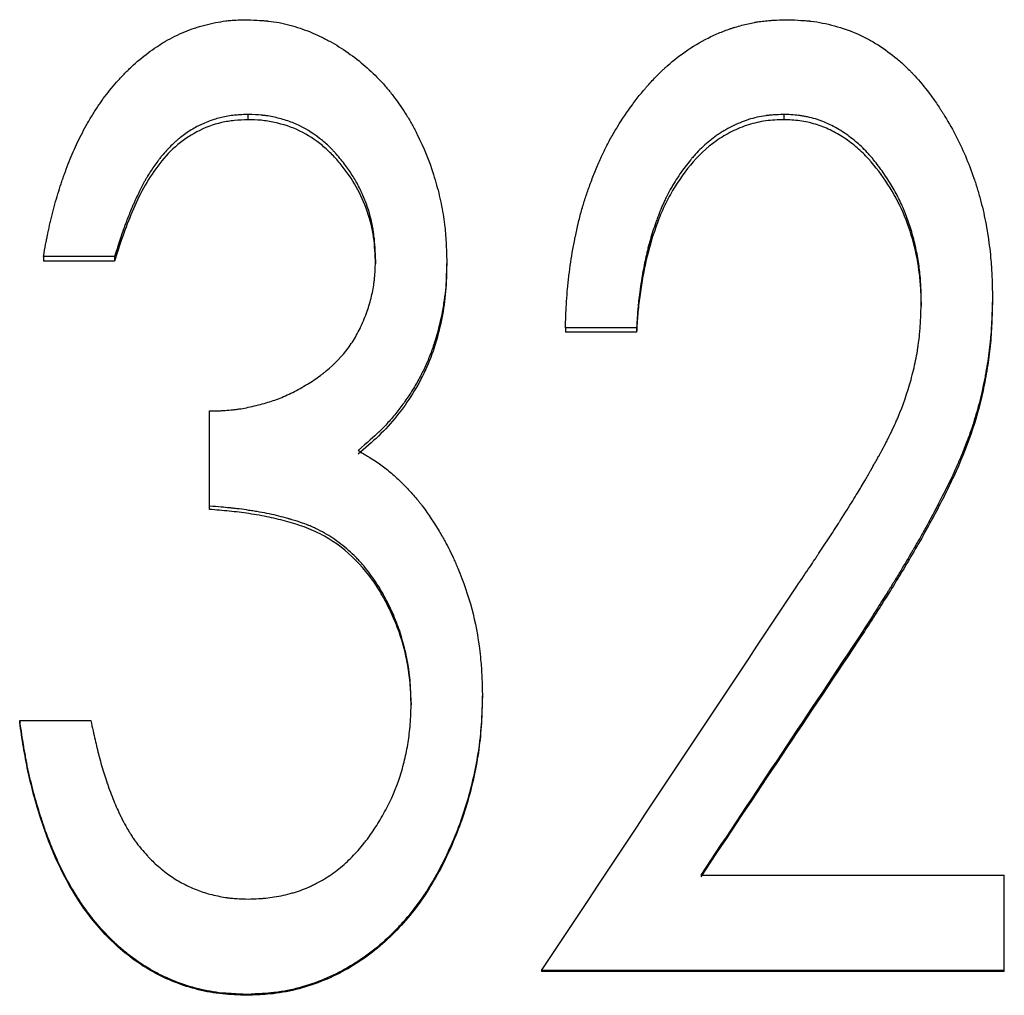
# Model space of a CAD drawing. Header units: millimetres. Extents: x -171 to 370, y -125 to 200.
# Tile 6 of 15: x -10 to 1, y 2 to 13. Entities that reach past the tile are written whole.
import ezdxf

# ---------------------------------------------------------------- set-up
doc = ezdxf.new("R2010")
doc.units = ezdxf.units.MM

msp = doc.modelspace()

# ---------------------------------------------------------------- linework, layer by layer
at = {"color": 7, "linetype": 'Continuous', "lineweight": 25}
for p, q in [((-7.536, 11.596), (-7.536, 11.539)), ((-1.743, 11.596), (-1.743, 11.539)), ((-8.974, 10.059), (-9.744, 10.059)), ((-9.744, 10.059), (-9.744, 10.01)), ((-8.974, 10.01), (-9.744, 10.01)), ((-8.974, 10.059), (-8.974, 10.01)), ((-6.154, 10.029), (-6.154, 9.98)), ((-5.385, 10.025), (-5.385, 9.976)), ((0.513, 9.63), (0.513, 9.583)), ((-0.256, 9.57), (-0.256, 9.523)), ((-3.333, 9.289), (-4.103, 9.289)), ((-4.103, 9.289), (-4.103, 9.244)), ((-3.333, 9.289), (-3.333, 9.244)), ((-3.333, 9.244), (-4.103, 9.244)), ((-7.949, 7.327), (-7.949, 8.391)), ((-0.887, 6.013), (-0.887, 5.984)), ((-5, 5.328), (-5, 5.302)), ((-5.769, 5.241), (-5.769, 5.216)), ((-10, 5.048), (-10, 5.024)), ((-10, 5.048), (-9.231, 5.048)), ((-2.64, 3.375), (0.641, 3.375)), ((0.641, 2.333), (0.641, 3.375)), ((0.641, 2.345), (-4.359, 2.345)), ((-4.359, 2.345), (-4.359, 2.333)), ((0.641, 2.333), (-4.359, 2.333)), ((-7.546, 2.087), (-7.546, 2.077))]:
    msp.add_line(p, q, dxfattribs=at)
for points, knots in [([(-9.744, 10.059), (-9.734, 10.109), (-9.726, 10.153), (-9.716, 10.21), (-9.712, 10.227), (-9.708, 10.25), (-9.706, 10.258), (-9.704, 10.269), (-9.704, 10.272), (-9.703, 10.277), (-9.702, 10.279), (-9.702, 10.282), (-9.701, 10.283), (-9.693, 10.323), (-9.685, 10.361), (-9.672, 10.417), (-9.668, 10.436), (-9.661, 10.463), (-9.659, 10.473), (-9.655, 10.491), (-9.653, 10.5), (-9.63, 10.588), (-9.609, 10.664), (-9.576, 10.774), (-9.565, 10.81), (-9.547, 10.863), (-9.541, 10.881), (-9.532, 10.907), (-9.529, 10.916), (-9.523, 10.933), (-9.52, 10.941), (-9.49, 11.025), (-9.462, 11.097), (-9.417, 11.202), (-9.401, 11.236), (-9.37, 11.304), (-9.353, 11.339), (-9.318, 11.407), (-9.3, 11.441), (-9.272, 11.491), (-9.262, 11.508), (-9.243, 11.541), (-9.232, 11.559), (-9.201, 11.61), (-9.18, 11.643), (-9.149, 11.691), (-9.138, 11.706), (-9.117, 11.737), (-9.107, 11.751), (-9.053, 11.826), (-9.005, 11.885), (-8.926, 11.975), (-8.899, 12.004), (-8.859, 12.045), (-8.846, 12.058), (-8.825, 12.078), (-8.819, 12.085), (-8.805, 12.097), (-8.799, 12.103), (-8.733, 12.165), (-8.673, 12.215), (-8.581, 12.284), (-8.55, 12.306), (-8.503, 12.337), (-8.488, 12.347), (-8.456, 12.367), (-8.441, 12.376), (-8.357, 12.425), (-8.288, 12.459), (-8.181, 12.503), (-8.146, 12.516), (-8.091, 12.534), (-8.073, 12.54), (-8.046, 12.548), (-8.037, 12.551), (-8.018, 12.556), (-8.01, 12.559), (-7.96, 12.572), (-7.921, 12.58), (-7.846, 12.595), (-7.809, 12.601), (-7.757, 12.608), (-7.738, 12.61), (-7.71, 12.612), (-7.7, 12.613), (-7.685, 12.614), (-7.68, 12.614), (-7.672, 12.615), (-7.67, 12.615), (-7.664, 12.615), (-7.661, 12.615), (-7.634, 12.617), (-7.595, 12.618), (-7.544, 12.619)], [0, 0, 0, 0, 0.03125, 0.03125, 0.046875, 0.046875, 0.054688, 0.054688, 0.058594, 0.058594, 0.060547, 0.060547, 0.0625, 0.0625, 0.09375, 0.09375, 0.109375, 0.109375, 0.117188, 0.117188, 0.125, 0.125, 0.1875, 0.1875, 0.21875, 0.21875, 0.234375, 0.234375, 0.242188, 0.242188, 0.25, 0.25, 0.3125, 0.3125, 0.34375, 0.34375, 0.375, 0.375, 0.40625, 0.40625, 0.421875, 0.421875, 0.4375, 0.4375, 0.46875, 0.46875, 0.484375, 0.484375, 0.5, 0.5, 0.5625, 0.5625, 0.59375, 0.59375, 0.609375, 0.609375, 0.617188, 0.617188, 0.625, 0.625, 0.6875, 0.6875, 0.71875, 0.71875, 0.734375, 0.734375, 0.75, 0.75, 0.8125, 0.8125, 0.84375, 0.84375, 0.859375, 0.859375, 0.867188, 0.867188, 0.875, 0.875, 0.90625, 0.90625, 0.9375, 0.9375, 0.953125, 0.953125, 0.960938, 0.960938, 0.964844, 0.964844, 0.966797, 0.966797, 0.96875, 0.96875, 1, 1, 1, 1]), ([(-7.544, 12.619), (-7.492, 12.617), (-7.447, 12.615), (-7.388, 12.611), (-7.37, 12.61), (-7.346, 12.608), (-7.338, 12.607), (-7.328, 12.606), (-7.324, 12.606), (-7.319, 12.605), (-7.317, 12.605), (-7.314, 12.605), (-7.313, 12.605), (-7.273, 12.6), (-7.235, 12.595), (-7.177, 12.584), (-7.158, 12.58), (-7.12, 12.571), (-7.1, 12.566), (-7.006, 12.541), (-6.933, 12.516), (-6.824, 12.472), (-6.789, 12.456), (-6.736, 12.431), (-6.718, 12.422), (-6.683, 12.404), (-6.665, 12.395), (-6.582, 12.349), (-6.516, 12.308), (-6.386, 12.216), (-6.323, 12.168), (-6.207, 12.067), (-6.152, 12.014), (-6.073, 11.929), (-6.047, 11.899), (-6.009, 11.854), (-5.997, 11.839), (-5.972, 11.808), (-5.96, 11.791), (-5.903, 11.715), (-5.859, 11.652), (-5.798, 11.553), (-5.778, 11.519), (-5.749, 11.467), (-5.74, 11.45), (-5.721, 11.414), (-5.712, 11.396), (-5.633, 11.239), (-5.575, 11.096), (-5.504, 10.871), (-5.483, 10.795), (-5.456, 10.681), (-5.448, 10.643), (-5.433, 10.567), (-5.426, 10.528), (-5.414, 10.453), (-5.409, 10.415), (-5.403, 10.357), (-5.401, 10.337), (-5.399, 10.308), (-5.398, 10.298), (-5.397, 10.283), (-5.396, 10.278), (-5.396, 10.271), (-5.396, 10.268), (-5.395, 10.263), (-5.395, 10.26), (-5.391, 10.207), (-5.388, 10.129), (-5.385, 10.025)], [0, 0, 0, 0, 0.03125, 0.03125, 0.046875, 0.046875, 0.054688, 0.054688, 0.058594, 0.058594, 0.060547, 0.060547, 0.0625, 0.0625, 0.09375, 0.09375, 0.109375, 0.109375, 0.125, 0.125, 0.1875, 0.1875, 0.21875, 0.21875, 0.234375, 0.234375, 0.25, 0.25, 0.3125, 0.3125, 0.375, 0.375, 0.4375, 0.4375, 0.46875, 0.46875, 0.484375, 0.484375, 0.5, 0.5, 0.5625, 0.5625, 0.59375, 0.59375, 0.609375, 0.609375, 0.625, 0.625, 0.75, 0.75, 0.8125, 0.8125, 0.84375, 0.84375, 0.875, 0.875, 0.90625, 0.90625, 0.921875, 0.921875, 0.929688, 0.929688, 0.933594, 0.933594, 0.935547, 0.935547, 0.9375, 0.9375, 1, 1, 1, 1]), ([(-4.103, 9.289), (-4.1, 9.352), (-4.098, 9.407), (-4.095, 9.478), (-4.094, 9.5), (-4.092, 9.53), (-4.092, 9.539), (-4.091, 9.552), (-4.091, 9.557), (-4.09, 9.563), (-4.09, 9.565), (-4.09, 9.569), (-4.09, 9.57), (-4.087, 9.621), (-4.083, 9.668), (-4.077, 9.739), (-4.074, 9.763), (-4.069, 9.81), (-4.067, 9.832), (-4.052, 9.952), (-4.038, 10.046), (-4.013, 10.186), (-4.005, 10.232), (-3.99, 10.301), (-3.985, 10.324), (-3.978, 10.358), (-3.975, 10.37), (-3.97, 10.393), (-3.967, 10.403), (-3.953, 10.463), (-3.941, 10.51), (-3.922, 10.578), (-3.915, 10.601), (-3.902, 10.645), (-3.895, 10.668), (-3.874, 10.731), (-3.859, 10.774), (-3.827, 10.863), (-3.81, 10.908), (-3.772, 11.003), (-3.753, 11.049), (-3.725, 11.114), (-3.715, 11.135), (-3.696, 11.176), (-3.687, 11.195), (-3.656, 11.256), (-3.635, 11.297), (-3.589, 11.38), (-3.564, 11.422), (-3.488, 11.546), (-3.435, 11.625), (-3.351, 11.739), (-3.322, 11.776), (-3.278, 11.831), (-3.263, 11.849), (-3.24, 11.875), (-3.232, 11.884), (-3.217, 11.902), (-3.21, 11.91), (-3.168, 11.957), (-3.134, 11.993), (-3.084, 12.043), (-3.068, 12.059), (-3.043, 12.083), (-3.035, 12.09), (-3.018, 12.105), (-3.01, 12.113), (-2.931, 12.182), (-2.858, 12.239), (-2.697, 12.348), (-2.614, 12.396), (-2.487, 12.457), (-2.443, 12.476), (-2.378, 12.501), (-2.356, 12.51), (-2.323, 12.521), (-2.312, 12.525), (-2.289, 12.532), (-2.279, 12.535), (-2.22, 12.553), (-2.173, 12.566), (-2.104, 12.581), (-2.081, 12.586), (-2.047, 12.592), (-2.035, 12.594), (-2.013, 12.598), (-2.001, 12.599), (-1.969, 12.604), (-1.946, 12.606), (-1.911, 12.61), (-1.899, 12.611), (-1.88, 12.612), (-1.874, 12.612), (-1.865, 12.613), (-1.862, 12.613), (-1.857, 12.613), (-1.855, 12.614), (-1.852, 12.614), (-1.85, 12.614), (-1.817, 12.616), (-1.77, 12.618), (-1.707, 12.619)], [0, 0, 0, 0, 0.03125, 0.03125, 0.046875, 0.046875, 0.054688, 0.054688, 0.058594, 0.058594, 0.060547, 0.060547, 0.0625, 0.0625, 0.09375, 0.09375, 0.109375, 0.109375, 0.125, 0.125, 0.1875, 0.1875, 0.21875, 0.21875, 0.234375, 0.234375, 0.242188, 0.242188, 0.25, 0.25, 0.28125, 0.28125, 0.296875, 0.296875, 0.3125, 0.3125, 0.34375, 0.34375, 0.375, 0.375, 0.40625, 0.40625, 0.421875, 0.421875, 0.4375, 0.4375, 0.46875, 0.46875, 0.5, 0.5, 0.5625, 0.5625, 0.59375, 0.59375, 0.609375, 0.609375, 0.617188, 0.617188, 0.625, 0.625, 0.65625, 0.65625, 0.671875, 0.671875, 0.679688, 0.679688, 0.6875, 0.6875, 0.75, 0.75, 0.8125, 0.8125, 0.84375, 0.84375, 0.859375, 0.859375, 0.867188, 0.867188, 0.875, 0.875, 0.90625, 0.90625, 0.921875, 0.921875, 0.929688, 0.929688, 0.9375, 0.9375, 0.953125, 0.953125, 0.960938, 0.960938, 0.964844, 0.964844, 0.966797, 0.966797, 0.967773, 0.967773, 0.96875, 0.96875, 1, 1, 1, 1]), ([(-1.707, 12.619), (-1.649, 12.618), (-1.599, 12.615), (-1.535, 12.611), (-1.515, 12.61), (-1.488, 12.608), (-1.479, 12.607), (-1.467, 12.606), (-1.463, 12.605), (-1.458, 12.605), (-1.456, 12.604), (-1.452, 12.604), (-1.451, 12.604), (-1.407, 12.599), (-1.365, 12.592), (-1.28, 12.575), (-1.238, 12.565), (-1.108, 12.529), (-1.025, 12.5), (-0.907, 12.448), (-0.869, 12.429), (-0.794, 12.39), (-0.759, 12.369), (-0.651, 12.3), (-0.583, 12.25), (-0.484, 12.167), (-0.452, 12.138), (-0.405, 12.093), (-0.389, 12.078), (-0.366, 12.054), (-0.358, 12.046), (-0.347, 12.034), (-0.343, 12.03), (-0.336, 12.022), (-0.331, 12.018), (-0.274, 11.956), (-0.222, 11.893), (-0.144, 11.79), (-0.118, 11.754), (-0.08, 11.698), (-0.068, 11.679), (-0.049, 11.651), (-0.043, 11.641), (-0.03, 11.621), (-0.023, 11.611), (0.073, 11.456), (0.152, 11.305), (0.254, 11.068), (0.285, 10.988), (0.327, 10.865), (0.34, 10.823), (0.359, 10.76), (0.365, 10.739), (0.377, 10.697), (0.383, 10.675), (0.41, 10.573), (0.428, 10.49), (0.452, 10.363), (0.459, 10.32), (0.472, 10.234), (0.478, 10.189), (0.488, 10.104), (0.493, 10.061), (0.498, 9.996), (0.5, 9.975), (0.502, 9.942), (0.503, 9.932), (0.504, 9.915), (0.504, 9.91), (0.504, 9.902), (0.504, 9.899), (0.505, 9.894), (0.505, 9.89), (0.508, 9.831), (0.51, 9.745), (0.513, 9.63)], [0, 0, 0, 0, 0.03125, 0.03125, 0.046875, 0.046875, 0.054688, 0.054688, 0.058594, 0.058594, 0.060547, 0.060547, 0.0625, 0.0625, 0.09375, 0.09375, 0.125, 0.125, 0.1875, 0.1875, 0.21875, 0.21875, 0.25, 0.25, 0.3125, 0.3125, 0.34375, 0.34375, 0.359375, 0.359375, 0.367188, 0.367188, 0.371094, 0.371094, 0.375, 0.375, 0.4375, 0.4375, 0.46875, 0.46875, 0.484375, 0.484375, 0.492188, 0.492188, 0.5, 0.5, 0.625, 0.625, 0.6875, 0.6875, 0.71875, 0.71875, 0.734375, 0.734375, 0.75, 0.75, 0.8125, 0.8125, 0.84375, 0.84375, 0.875, 0.875, 0.90625, 0.90625, 0.921875, 0.921875, 0.929688, 0.929688, 0.933594, 0.933594, 0.935547, 0.935547, 0.9375, 0.9375, 1, 1, 1, 1]), ([(-7.536, 11.596), (-7.568, 11.594), (-7.595, 11.593), (-7.631, 11.59), (-7.642, 11.59), (-7.656, 11.588), (-7.661, 11.588), (-7.668, 11.587), (-7.67, 11.587), (-7.673, 11.587), (-7.674, 11.587), (-7.676, 11.587), (-7.677, 11.587), (-7.703, 11.584), (-7.728, 11.581), (-7.775, 11.573), (-7.796, 11.569), (-7.863, 11.553), (-7.907, 11.54), (-7.974, 11.515), (-7.996, 11.505), (-8.029, 11.49), (-8.04, 11.485), (-8.062, 11.475), (-8.074, 11.469), (-8.126, 11.442), (-8.166, 11.417), (-8.225, 11.377), (-8.244, 11.362), (-8.272, 11.34), (-8.281, 11.333), (-8.295, 11.321), (-8.299, 11.317), (-8.308, 11.309), (-8.313, 11.305), (-8.35, 11.272), (-8.382, 11.24), (-8.43, 11.188), (-8.445, 11.169), (-8.469, 11.141), (-8.477, 11.131), (-8.489, 11.116), (-8.493, 11.111), (-8.5, 11.101), (-8.505, 11.096), (-8.537, 11.054), (-8.564, 11.015), (-8.602, 10.955), (-8.614, 10.935), (-8.633, 10.904), (-8.638, 10.894), (-8.647, 10.878), (-8.65, 10.873), (-8.656, 10.862), (-8.659, 10.856), (-8.681, 10.816), (-8.701, 10.777), (-8.731, 10.713), (-8.741, 10.691), (-8.757, 10.656), (-8.762, 10.644), (-8.77, 10.626), (-8.773, 10.62), (-8.778, 10.607), (-8.781, 10.6), (-8.803, 10.55), (-8.821, 10.506), (-8.847, 10.44), (-8.855, 10.418), (-8.867, 10.385), (-8.871, 10.374), (-8.877, 10.357), (-8.879, 10.352), (-8.882, 10.343), (-8.883, 10.341), (-8.885, 10.335), (-8.886, 10.331), (-8.908, 10.269), (-8.937, 10.179), (-8.974, 10.059)], [0, 0, 0, 0, 0.03125, 0.03125, 0.046875, 0.046875, 0.054688, 0.054688, 0.058594, 0.058594, 0.060547, 0.060547, 0.0625, 0.0625, 0.09375, 0.09375, 0.125, 0.125, 0.1875, 0.1875, 0.21875, 0.21875, 0.234375, 0.234375, 0.25, 0.25, 0.3125, 0.3125, 0.34375, 0.34375, 0.359375, 0.359375, 0.367188, 0.367188, 0.375, 0.375, 0.4375, 0.4375, 0.46875, 0.46875, 0.484375, 0.484375, 0.492188, 0.492188, 0.5, 0.5, 0.5625, 0.5625, 0.59375, 0.59375, 0.609375, 0.609375, 0.617188, 0.617188, 0.625, 0.625, 0.6875, 0.6875, 0.71875, 0.71875, 0.734375, 0.734375, 0.742188, 0.742188, 0.75, 0.75, 0.8125, 0.8125, 0.84375, 0.84375, 0.859375, 0.859375, 0.867188, 0.867188, 0.871094, 0.871094, 0.875, 0.875, 1, 1, 1, 1]), ([(-7.536, 11.539), (-7.583, 11.537), (-7.678, 11.532), (-7.866, 11.504), (-8.09, 11.417), (-8.325, 11.255), (-8.514, 11.041), (-8.668, 10.802), (-8.786, 10.544), (-8.89, 10.28), (-8.946, 10.1), (-8.974, 10.01)], [0, 0, 0, 0, 0.0625622, 0.1250804, 0.2499068, 0.3747095, 0.4996578, 0.6246646, 0.7497628, 0.8748697, 1, 1, 1, 1]), ([(-6.154, 10.029), (-6.155, 10.061), (-6.156, 10.089), (-6.158, 10.125), (-6.159, 10.137), (-6.16, 10.152), (-6.16, 10.156), (-6.16, 10.163), (-6.16, 10.165), (-6.161, 10.169), (-6.161, 10.17), (-6.161, 10.172), (-6.161, 10.172), (-6.163, 10.201), (-6.165, 10.226), (-6.168, 10.262), (-6.17, 10.274), (-6.172, 10.297), (-6.174, 10.307), (-6.188, 10.411), (-6.211, 10.506), (-6.26, 10.648), (-6.278, 10.694), (-6.308, 10.761), (-6.318, 10.782), (-6.339, 10.825), (-6.351, 10.847), (-6.384, 10.905), (-6.409, 10.945), (-6.45, 11.005), (-6.464, 11.025), (-6.494, 11.065), (-6.509, 11.084), (-6.544, 11.127), (-6.56, 11.146), (-6.584, 11.174), (-6.592, 11.182), (-6.607, 11.199), (-6.614, 11.207), (-6.638, 11.232), (-6.656, 11.249), (-6.691, 11.282), (-6.709, 11.297), (-6.809, 11.378), (-6.89, 11.431), (-7.014, 11.492), (-7.057, 11.51), (-7.126, 11.534), (-7.149, 11.541), (-7.197, 11.554), (-7.223, 11.56), (-7.272, 11.571), (-7.296, 11.575), (-7.332, 11.581), (-7.344, 11.583), (-7.361, 11.585), (-7.367, 11.585), (-7.376, 11.586), (-7.379, 11.587), (-7.385, 11.587), (-7.389, 11.588), (-7.423, 11.591), (-7.471, 11.594), (-7.536, 11.596)], [0, 0, 0, 0, 0.03125, 0.03125, 0.046875, 0.046875, 0.054688, 0.054688, 0.058594, 0.058594, 0.060547, 0.060547, 0.0625, 0.0625, 0.09375, 0.09375, 0.109375, 0.109375, 0.125, 0.125, 0.25, 0.25, 0.3125, 0.3125, 0.34375, 0.34375, 0.375, 0.375, 0.4375, 0.4375, 0.46875, 0.46875, 0.5, 0.5, 0.53125, 0.53125, 0.546875, 0.546875, 0.5625, 0.5625, 0.59375, 0.59375, 0.625, 0.625, 0.75, 0.75, 0.8125, 0.8125, 0.84375, 0.84375, 0.875, 0.875, 0.90625, 0.90625, 0.921875, 0.921875, 0.929688, 0.929688, 0.933594, 0.933594, 0.9375, 0.9375, 1, 1, 1, 1]), ([(-6.154, 9.98), (-6.156, 10.028), (-6.16, 10.124), (-6.177, 10.317), (-6.237, 10.552), (-6.353, 10.818), (-6.494, 11.016), (-6.62, 11.162), (-6.763, 11.293), (-6.967, 11.428), (-7.199, 11.504), (-7.391, 11.535), (-7.488, 11.538), (-7.536, 11.539)], [0, 0, 0, 0, 0.0625737, 0.1251343, 0.250095, 0.3750775, 0.5000776, 0.5626353, 0.6251709, 0.7500619, 0.8748948, 0.9374357, 1, 1, 1, 1]), ([(-1.743, 11.596), (-1.785, 11.594), (-1.823, 11.592), (-1.871, 11.589), (-1.886, 11.588), (-1.906, 11.586), (-1.912, 11.585), (-1.922, 11.584), (-1.925, 11.584), (-1.929, 11.583), (-1.93, 11.583), (-1.933, 11.582), (-1.934, 11.582), (-1.968, 11.578), (-1.999, 11.572), (-2.062, 11.558), (-2.095, 11.549), (-2.185, 11.52), (-2.244, 11.495), (-2.333, 11.451), (-2.362, 11.435), (-2.404, 11.411), (-2.417, 11.402), (-2.444, 11.385), (-2.458, 11.376), (-2.519, 11.333), (-2.567, 11.293), (-2.637, 11.227), (-2.66, 11.204), (-2.695, 11.167), (-2.706, 11.155), (-2.723, 11.135), (-2.729, 11.129), (-2.737, 11.119), (-2.74, 11.116), (-2.746, 11.109), (-2.749, 11.105), (-2.791, 11.056), (-2.828, 11.006), (-2.883, 10.926), (-2.9, 10.898), (-2.926, 10.856), (-2.935, 10.841), (-2.952, 10.812), (-2.961, 10.797), (-2.985, 10.754), (-3, 10.725), (-3.021, 10.682), (-3.028, 10.667), (-3.038, 10.645), (-3.042, 10.638), (-3.048, 10.624), (-3.052, 10.616), (-3.066, 10.583), (-3.077, 10.555), (-3.095, 10.51), (-3.101, 10.494), (-3.11, 10.47), (-3.113, 10.462), (-3.119, 10.446), (-3.122, 10.436), (-3.147, 10.367), (-3.167, 10.306), (-3.193, 10.213), (-3.202, 10.182), (-3.214, 10.135), (-3.218, 10.119), (-3.223, 10.096), (-3.225, 10.088), (-3.229, 10.072), (-3.23, 10.064), (-3.245, 9.999), (-3.257, 9.938), (-3.274, 9.842), (-3.279, 9.81), (-3.287, 9.76), (-3.289, 9.743), (-3.293, 9.718), (-3.294, 9.709), (-3.297, 9.692), (-3.298, 9.683), (-3.303, 9.643), (-3.307, 9.611), (-3.313, 9.563), (-3.314, 9.546), (-3.317, 9.522), (-3.317, 9.514), (-3.318, 9.502), (-3.319, 9.498), (-3.319, 9.492), (-3.319, 9.49), (-3.32, 9.486), (-3.32, 9.484), (-3.324, 9.44), (-3.328, 9.375), (-3.333, 9.289)], [0, 0, 0, 0, 0.03125, 0.03125, 0.046875, 0.046875, 0.054688, 0.054688, 0.058594, 0.058594, 0.060547, 0.060547, 0.0625, 0.0625, 0.09375, 0.09375, 0.125, 0.125, 0.1875, 0.1875, 0.21875, 0.21875, 0.234375, 0.234375, 0.25, 0.25, 0.3125, 0.3125, 0.34375, 0.34375, 0.359375, 0.359375, 0.367188, 0.367188, 0.371094, 0.371094, 0.375, 0.375, 0.4375, 0.4375, 0.46875, 0.46875, 0.484375, 0.484375, 0.5, 0.5, 0.53125, 0.53125, 0.546875, 0.546875, 0.554688, 0.554688, 0.5625, 0.5625, 0.59375, 0.59375, 0.609375, 0.609375, 0.617188, 0.617188, 0.625, 0.625, 0.6875, 0.6875, 0.71875, 0.71875, 0.734375, 0.734375, 0.742188, 0.742188, 0.75, 0.75, 0.8125, 0.8125, 0.84375, 0.84375, 0.859375, 0.859375, 0.867188, 0.867188, 0.875, 0.875, 0.90625, 0.90625, 0.921875, 0.921875, 0.929688, 0.929688, 0.933594, 0.933594, 0.935547, 0.935547, 0.9375, 0.9375, 1, 1, 1, 1]), ([(-1.743, 11.539), (-1.807, 11.537), (-1.937, 11.532), (-2.126, 11.488), (-2.306, 11.414), (-2.529, 11.283), (-2.762, 11.056), (-2.942, 10.789), (-3.057, 10.559), (-3.15, 10.318), (-3.221, 10.074), (-3.27, 9.821), (-3.3, 9.631), (-3.322, 9.436), (-3.329, 9.308), (-3.333, 9.244)], [0, 0, 0, 0, 0.0625271, 0.1250037, 0.1874992, 0.2499961, 0.3747663, 0.4996909, 0.5622207, 0.6247649, 0.7497917, 0.809816, 0.8748976, 0.9374456, 1, 1, 1, 1]), ([(-0.256, 9.57), (-0.257, 9.608), (-0.258, 9.642), (-0.259, 9.686), (-0.259, 9.699), (-0.26, 9.717), (-0.26, 9.723), (-0.26, 9.731), (-0.26, 9.733), (-0.261, 9.737), (-0.261, 9.739), (-0.261, 9.741), (-0.261, 9.742), (-0.263, 9.801), (-0.268, 9.858), (-0.282, 9.975), (-0.291, 10.033), (-0.308, 10.118), (-0.314, 10.147), (-0.323, 10.188), (-0.327, 10.202), (-0.332, 10.223), (-0.334, 10.23), (-0.337, 10.244), (-0.339, 10.25), (-0.357, 10.319), (-0.375, 10.377), (-0.403, 10.459), (-0.413, 10.486), (-0.428, 10.525), (-0.433, 10.537), (-0.44, 10.556), (-0.443, 10.562), (-0.448, 10.574), (-0.45, 10.58), (-0.476, 10.639), (-0.501, 10.691), (-0.542, 10.767), (-0.557, 10.792), (-0.586, 10.842), (-0.601, 10.867), (-0.65, 10.943), (-0.683, 10.991), (-0.736, 11.06), (-0.753, 11.083), (-0.78, 11.116), (-0.79, 11.127), (-0.803, 11.143), (-0.808, 11.148), (-0.817, 11.158), (-0.821, 11.163), (-0.847, 11.192), (-0.867, 11.213), (-0.909, 11.254), (-0.929, 11.272), (-0.971, 11.309), (-0.994, 11.327), (-1.04, 11.362), (-1.063, 11.379), (-1.139, 11.43), (-1.19, 11.46), (-1.268, 11.497), (-1.294, 11.509), (-1.334, 11.524), (-1.347, 11.529), (-1.373, 11.538), (-1.386, 11.542), (-1.428, 11.555), (-1.457, 11.562), (-1.499, 11.571), (-1.513, 11.574), (-1.534, 11.578), (-1.541, 11.579), (-1.552, 11.581), (-1.555, 11.581), (-1.563, 11.582), (-1.567, 11.583), (-1.608, 11.589), (-1.666, 11.593), (-1.743, 11.596)], [0, 0, 0, 0, 0.03125, 0.03125, 0.046875, 0.046875, 0.054688, 0.054688, 0.058594, 0.058594, 0.060547, 0.060547, 0.0625, 0.0625, 0.125, 0.125, 0.1875, 0.1875, 0.21875, 0.21875, 0.234375, 0.234375, 0.242188, 0.242188, 0.25, 0.25, 0.3125, 0.3125, 0.34375, 0.34375, 0.359375, 0.359375, 0.367188, 0.367188, 0.375, 0.375, 0.4375, 0.4375, 0.46875, 0.46875, 0.5, 0.5, 0.5625, 0.5625, 0.59375, 0.59375, 0.609375, 0.609375, 0.617188, 0.617188, 0.625, 0.625, 0.65625, 0.65625, 0.6875, 0.6875, 0.71875, 0.71875, 0.75, 0.75, 0.8125, 0.8125, 0.84375, 0.84375, 0.859375, 0.859375, 0.875, 0.875, 0.90625, 0.90625, 0.921875, 0.921875, 0.929688, 0.929688, 0.933594, 0.933594, 0.9375, 0.9375, 1, 1, 1, 1]), ([(-0.256, 9.523), (-0.257, 9.581), (-0.259, 9.696), (-0.278, 9.926), (-0.334, 10.21), (-0.444, 10.539), (-0.61, 10.843), (-0.783, 11.075), (-0.947, 11.239), (-1.087, 11.344), (-1.237, 11.432), (-1.4, 11.494), (-1.569, 11.532), (-1.685, 11.537), (-1.743, 11.539)], [0, 0, 0, 0, 0.0625473, 0.1250836, 0.2500765, 0.37506, 0.5000345, 0.6250039, 0.6875106, 0.750026, 0.8139864, 0.8749852, 0.9374764, 1, 1, 1, 1]), ([(-7.949, 8.391), (-7.911, 8.391), (-7.878, 8.392), (-7.835, 8.394), (-7.822, 8.395), (-7.805, 8.395), (-7.799, 8.396), (-7.791, 8.396), (-7.789, 8.396), (-7.785, 8.396), (-7.784, 8.396), (-7.781, 8.397), (-7.781, 8.397), (-7.749, 8.399), (-7.721, 8.401), (-7.678, 8.406), (-7.664, 8.408), (-7.637, 8.411), (-7.622, 8.414), (-7.559, 8.424), (-7.503, 8.436), (-7.383, 8.465), (-7.329, 8.481), (-7.23, 8.513), (-7.18, 8.532), (-7.077, 8.578), (-7.023, 8.605), (-6.916, 8.665), (-6.865, 8.695), (-6.795, 8.742), (-6.772, 8.759), (-6.739, 8.783), (-6.728, 8.791), (-6.713, 8.804), (-6.707, 8.808), (-6.697, 8.816), (-6.693, 8.82), (-6.593, 8.903), (-6.515, 8.984), (-6.419, 9.112), (-6.39, 9.158), (-6.348, 9.232), (-6.335, 9.257), (-6.309, 9.31), (-6.297, 9.338), (-6.262, 9.42), (-6.242, 9.475), (-6.217, 9.556), (-6.209, 9.583), (-6.196, 9.637), (-6.19, 9.663), (-6.179, 9.717), (-6.175, 9.745), (-6.169, 9.787), (-6.167, 9.801), (-6.165, 9.823), (-6.165, 9.83), (-6.164, 9.841), (-6.163, 9.844), (-6.163, 9.85), (-6.163, 9.851), (-6.162, 9.855), (-6.162, 9.857), (-6.159, 9.896), (-6.156, 9.953), (-6.154, 10.029)], [0, 0, 0, 0, 0.03125, 0.03125, 0.046875, 0.046875, 0.054688, 0.054688, 0.058594, 0.058594, 0.060547, 0.060547, 0.0625, 0.0625, 0.09375, 0.09375, 0.109375, 0.109375, 0.125, 0.125, 0.1875, 0.1875, 0.25, 0.25, 0.3125, 0.3125, 0.375, 0.375, 0.4375, 0.4375, 0.46875, 0.46875, 0.484375, 0.484375, 0.492188, 0.492188, 0.5, 0.5, 0.625, 0.625, 0.6875, 0.6875, 0.71875, 0.71875, 0.75, 0.75, 0.8125, 0.8125, 0.84375, 0.84375, 0.875, 0.875, 0.90625, 0.90625, 0.921875, 0.921875, 0.929688, 0.929688, 0.933594, 0.933594, 0.935547, 0.935547, 0.9375, 0.9375, 1, 1, 1, 1]), ([(-5.385, 10.025), (-5.386, 9.959), (-5.388, 9.902), (-5.391, 9.828), (-5.392, 9.806), (-5.393, 9.775), (-5.394, 9.766), (-5.395, 9.752), (-5.395, 9.747), (-5.396, 9.741), (-5.396, 9.739), (-5.396, 9.735), (-5.396, 9.733), (-5.4, 9.684), (-5.406, 9.637), (-5.42, 9.54), (-5.428, 9.491), (-5.459, 9.335), (-5.484, 9.237), (-5.528, 9.096), (-5.544, 9.051), (-5.569, 8.985), (-5.578, 8.963), (-5.596, 8.92), (-5.605, 8.9), (-5.634, 8.835), (-5.655, 8.793), (-5.702, 8.706), (-5.728, 8.662), (-5.781, 8.576), (-5.808, 8.535), (-5.85, 8.475), (-5.865, 8.455), (-5.894, 8.416), (-5.908, 8.398), (-5.955, 8.339), (-5.987, 8.302), (-6.036, 8.247), (-6.053, 8.229), (-6.078, 8.203), (-6.087, 8.194), (-6.1, 8.181), (-6.104, 8.177), (-6.111, 8.171), (-6.113, 8.169), (-6.117, 8.164), (-6.12, 8.162), (-6.169, 8.115), (-6.242, 8.05), (-6.342, 7.965)], [0, 0, 0, 0, 0.0625, 0.0625, 0.09375, 0.09375, 0.109375, 0.109375, 0.117188, 0.117188, 0.121094, 0.121094, 0.125, 0.125, 0.1875, 0.1875, 0.25, 0.25, 0.375, 0.375, 0.4375, 0.4375, 0.46875, 0.46875, 0.5, 0.5, 0.5625, 0.5625, 0.625, 0.625, 0.6875, 0.6875, 0.71875, 0.71875, 0.75, 0.75, 0.8125, 0.8125, 0.84375, 0.84375, 0.859375, 0.859375, 0.867188, 0.867188, 0.871094, 0.871094, 0.875, 0.875, 1, 1, 1, 1]), ([(-5.385, 9.976), (-5.387, 9.878), (-5.39, 9.682), (-5.449, 9.296), (-5.561, 8.918), (-5.75, 8.574), (-5.919, 8.334), (-6.117, 8.116), (-6.267, 7.989), (-6.342, 7.926)], [0, 0, 0, 0, 0.125094, 0.250139, 0.499809, 0.624839, 0.749882, 0.874909, 1, 1, 1, 1]), ([(0.513, 9.63), (0.512, 9.575), (0.51, 9.527), (0.508, 9.466), (0.508, 9.447), (0.507, 9.421), (0.507, 9.413), (0.506, 9.402), (0.506, 9.398), (0.506, 9.393), (0.506, 9.391), (0.506, 9.387), (0.506, 9.387), (0.503, 9.339), (0.501, 9.297), (0.497, 9.235), (0.495, 9.215), (0.492, 9.176), (0.49, 9.158), (0.48, 9.06), (0.47, 8.981), (0.45, 8.859), (0.443, 8.818), (0.432, 8.756), (0.428, 8.736), (0.419, 8.694), (0.415, 8.673), (0.393, 8.571), (0.374, 8.49), (0.341, 8.372), (0.329, 8.332), (0.311, 8.274), (0.305, 8.255), (0.296, 8.226), (0.292, 8.216), (0.286, 8.197), (0.282, 8.187), (0.255, 8.107), (0.227, 8.033), (0.181, 7.919), (0.164, 7.881), (0.139, 7.822), (0.13, 7.802), (0.117, 7.772), (0.112, 7.762), (0.105, 7.747), (0.103, 7.742), (0.1, 7.734), (0.099, 7.732), (0.096, 7.726), (0.095, 7.723), (0.039, 7.601), (-0.033, 7.458), (-0.132, 7.271), (-0.144, 7.25), (-0.157, 7.225), (-0.158, 7.223), (-0.161, 7.217), (-0.162, 7.216), (-0.165, 7.21), (-0.167, 7.207), (-0.173, 7.195), (-0.177, 7.188), (-0.198, 7.149), (-0.216, 7.116), (-0.255, 7.047), (-0.276, 7.01), (-0.309, 6.953), (-0.32, 6.933), (-0.338, 6.903), (-0.344, 6.893), (-0.353, 6.877), (-0.356, 6.872), (-0.362, 6.862), (-0.366, 6.856), (-0.41, 6.78), (-0.452, 6.709), (-0.516, 6.603), (-0.537, 6.568), (-0.569, 6.516), (-0.58, 6.499), (-0.596, 6.473), (-0.602, 6.464), (-0.61, 6.451), (-0.612, 6.447), (-0.616, 6.44), (-0.618, 6.438), (-0.62, 6.434), (-0.622, 6.431), (-0.679, 6.341), (-0.767, 6.202), (-0.887, 6.013)], [0, 0, 0, 0, 0.03125, 0.03125, 0.046875, 0.046875, 0.054688, 0.054688, 0.058594, 0.058594, 0.060547, 0.060547, 0.0625, 0.0625, 0.09375, 0.09375, 0.109375, 0.109375, 0.125, 0.125, 0.1875, 0.1875, 0.21875, 0.21875, 0.234375, 0.234375, 0.25, 0.25, 0.3125, 0.3125, 0.34375, 0.34375, 0.359375, 0.359375, 0.367188, 0.367188, 0.375, 0.375, 0.4375, 0.4375, 0.46875, 0.46875, 0.484375, 0.484375, 0.492188, 0.492188, 0.496094, 0.496094, 0.498047, 0.498047, 0.5, 0.5, 0.625, 0.625, 0.640625, 0.640625, 0.642578, 0.642578, 0.644531, 0.644531, 0.648438, 0.648438, 0.65625, 0.65625, 0.6875, 0.6875, 0.71875, 0.71875, 0.734375, 0.734375, 0.742188, 0.742188, 0.746094, 0.746094, 0.75, 0.75, 0.8125, 0.8125, 0.84375, 0.84375, 0.859375, 0.859375, 0.867188, 0.867188, 0.871094, 0.871094, 0.873047, 0.873047, 0.875, 0.875, 1, 1, 1, 1]), ([(0.513, 9.583), (0.511, 9.501), (0.507, 9.338), (0.491, 9.095), (0.458, 8.852), (0.399, 8.531), (0.289, 8.134), (0.101, 7.685), (-0.082, 7.326), (-0.239, 7.039), (-0.405, 6.752), (-0.621, 6.397), (-0.799, 6.121), (-0.887, 5.984)], [0, 0, 0, 0, 0.06251, 0.125012, 0.186083, 0.250022, 0.37496, 0.499935, 0.621881, 0.682541, 0.749961, 0.874978, 1, 1, 1, 1]), ([(-1.601, 6.499), (-1.548, 6.577), (-1.502, 6.645), (-1.442, 6.734), (-1.424, 6.761), (-1.399, 6.798), (-1.391, 6.81), (-1.38, 6.827), (-1.376, 6.832), (-1.371, 6.84), (-1.369, 6.843), (-1.367, 6.847), (-1.366, 6.848), (-1.364, 6.851), (-1.364, 6.851), (-1.324, 6.912), (-1.285, 6.971), (-1.226, 7.061), (-1.207, 7.091), (-1.178, 7.135), (-1.169, 7.15), (-1.154, 7.173), (-1.149, 7.18), (-1.142, 7.192), (-1.14, 7.195), (-1.136, 7.201), (-1.135, 7.203), (-1.133, 7.207), (-1.132, 7.208), (-1.079, 7.29), (-1.035, 7.36), (-0.979, 7.45), (-0.962, 7.478), (-0.931, 7.529), (-0.917, 7.552), (-0.893, 7.592), (-0.878, 7.618), (-0.851, 7.664), (-0.842, 7.681), (-0.826, 7.708), (-0.821, 7.717), (-0.813, 7.732), (-0.81, 7.736), (-0.804, 7.747), (-0.802, 7.751), (-0.77, 7.805), (-0.748, 7.845), (-0.722, 7.892), (-0.714, 7.905), (-0.705, 7.921), (-0.702, 7.926), (-0.698, 7.933), (-0.697, 7.935), (-0.696, 7.938), (-0.695, 7.939), (-0.694, 7.94), (-0.694, 7.941), (-0.694, 7.941), (-0.694, 7.941), (-0.677, 7.972), (-0.661, 8.003), (-0.636, 8.05), (-0.628, 8.066), (-0.616, 8.09), (-0.612, 8.099), (-0.604, 8.115), (-0.6, 8.123), (-0.578, 8.167), (-0.562, 8.201), (-0.54, 8.25), (-0.533, 8.266), (-0.523, 8.288), (-0.519, 8.296), (-0.513, 8.311), (-0.51, 8.317), (-0.453, 8.453), (-0.406, 8.587), (-0.348, 8.798), (-0.331, 8.868), (-0.31, 8.972), (-0.304, 9.007), (-0.295, 9.059), (-0.293, 9.076), (-0.288, 9.11), (-0.285, 9.128), (-0.279, 9.178), (-0.275, 9.212), (-0.271, 9.265), (-0.269, 9.283), (-0.267, 9.31), (-0.267, 9.32), (-0.266, 9.333), (-0.266, 9.338), (-0.265, 9.345), (-0.265, 9.347), (-0.265, 9.352), (-0.265, 9.355), (-0.262, 9.404), (-0.259, 9.475), (-0.256, 9.57)], [0, 0, 0, 0, 0.0625, 0.0625, 0.09375, 0.09375, 0.109375, 0.109375, 0.117188, 0.117188, 0.121094, 0.121094, 0.123047, 0.123047, 0.125, 0.125, 0.1875, 0.1875, 0.21875, 0.21875, 0.234375, 0.234375, 0.242188, 0.242188, 0.246094, 0.246094, 0.248047, 0.248047, 0.25, 0.25, 0.3125, 0.3125, 0.34375, 0.34375, 0.375, 0.375, 0.40625, 0.40625, 0.421875, 0.421875, 0.429688, 0.429688, 0.433594, 0.433594, 0.4375, 0.4375, 0.46875, 0.46875, 0.484375, 0.484375, 0.492188, 0.492188, 0.496094, 0.496094, 0.498047, 0.498047, 0.499023, 0.499023, 0.5, 0.5, 0.53125, 0.53125, 0.546875, 0.546875, 0.554688, 0.554688, 0.5625, 0.5625, 0.59375, 0.59375, 0.609375, 0.609375, 0.617188, 0.617188, 0.625, 0.625, 0.75, 0.75, 0.8125, 0.8125, 0.84375, 0.84375, 0.859375, 0.859375, 0.875, 0.875, 0.90625, 0.90625, 0.921875, 0.921875, 0.929688, 0.929688, 0.933594, 0.933594, 0.935547, 0.935547, 0.9375, 0.9375, 1, 1, 1, 1]), ([(-6.342, 7.965), (-6.313, 7.948), (-6.287, 7.932), (-6.255, 7.912), (-6.245, 7.906), (-6.231, 7.897), (-6.227, 7.895), (-6.221, 7.891), (-6.219, 7.889), (-6.216, 7.888), (-6.215, 7.887), (-6.213, 7.886), (-6.213, 7.886), (-6.187, 7.869), (-6.164, 7.855), (-6.122, 7.826), (-6.103, 7.812), (-6.045, 7.77), (-6.007, 7.739), (-5.949, 7.688), (-5.93, 7.671), (-5.891, 7.635), (-5.871, 7.615), (-5.814, 7.559), (-5.778, 7.52), (-5.728, 7.462), (-5.711, 7.443), (-5.687, 7.414), (-5.68, 7.404), (-5.668, 7.389), (-5.664, 7.384), (-5.659, 7.377), (-5.657, 7.375), (-5.653, 7.37), (-5.651, 7.367), (-5.608, 7.31), (-5.551, 7.225), (-5.477, 7.11)], [0, 0, 0, 0, 0.0625, 0.0625, 0.09375, 0.09375, 0.109375, 0.109375, 0.117188, 0.117188, 0.121094, 0.121094, 0.125, 0.125, 0.1875, 0.1875, 0.25, 0.25, 0.375, 0.375, 0.4375, 0.4375, 0.5, 0.5, 0.625, 0.625, 0.6875, 0.6875, 0.71875, 0.71875, 0.734375, 0.734375, 0.742188, 0.742188, 0.75, 0.75, 1, 1, 1, 1]), ([(-5.769, 5.241), (-5.771, 5.289), (-5.773, 5.331), (-5.775, 5.385), (-5.776, 5.401), (-5.777, 5.423), (-5.778, 5.43), (-5.778, 5.44), (-5.779, 5.444), (-5.779, 5.448), (-5.779, 5.45), (-5.779, 5.453), (-5.779, 5.454), (-5.782, 5.492), (-5.786, 5.528), (-5.792, 5.581), (-5.795, 5.599), (-5.8, 5.634), (-5.803, 5.651), (-5.819, 5.743), (-5.835, 5.814), (-5.873, 5.952), (-5.895, 6.02), (-5.943, 6.148), (-5.971, 6.213), (-6.021, 6.315), (-6.037, 6.348), (-6.063, 6.395), (-6.071, 6.411), (-6.084, 6.433), (-6.088, 6.441), (-6.097, 6.456), (-6.101, 6.462), (-6.144, 6.534), (-6.185, 6.594), (-6.25, 6.679), (-6.272, 6.706), (-6.307, 6.746), (-6.319, 6.759), (-6.343, 6.785), (-6.354, 6.797), (-6.418, 6.862), (-6.472, 6.91), (-6.557, 6.975), (-6.586, 6.996), (-6.645, 7.035), (-6.674, 7.053), (-6.737, 7.089), (-6.769, 7.106), (-6.818, 7.129), (-6.834, 7.136), (-6.858, 7.147), (-6.866, 7.15), (-6.879, 7.155), (-6.883, 7.157), (-6.891, 7.16), (-6.896, 7.162), (-6.926, 7.173), (-6.956, 7.184), (-7.007, 7.201), (-7.025, 7.206), (-7.053, 7.215), (-7.063, 7.218), (-7.078, 7.222), (-7.083, 7.223), (-7.09, 7.226), (-7.093, 7.226), (-7.098, 7.228), (-7.101, 7.229), (-7.166, 7.247), (-7.233, 7.264), (-7.337, 7.286), (-7.373, 7.293), (-7.428, 7.302), (-7.447, 7.306), (-7.475, 7.31), (-7.484, 7.312), (-7.503, 7.315), (-7.514, 7.316), (-7.557, 7.323), (-7.592, 7.328), (-7.645, 7.334), (-7.663, 7.336), (-7.69, 7.34), (-7.699, 7.341), (-7.713, 7.342), (-7.717, 7.342), (-7.724, 7.343), (-7.726, 7.343), (-7.731, 7.344), (-7.734, 7.344), (-7.782, 7.349), (-7.854, 7.355), (-7.949, 7.363)], [0, 0, 0, 0, 0.03125, 0.03125, 0.046875, 0.046875, 0.054688, 0.054688, 0.058594, 0.058594, 0.060547, 0.060547, 0.0625, 0.0625, 0.09375, 0.09375, 0.109375, 0.109375, 0.125, 0.125, 0.1875, 0.1875, 0.25, 0.25, 0.3125, 0.3125, 0.34375, 0.34375, 0.359375, 0.359375, 0.367188, 0.367188, 0.375, 0.375, 0.4375, 0.4375, 0.46875, 0.46875, 0.484375, 0.484375, 0.5, 0.5, 0.5625, 0.5625, 0.59375, 0.59375, 0.625, 0.625, 0.65625, 0.65625, 0.671875, 0.671875, 0.679688, 0.679688, 0.683594, 0.683594, 0.6875, 0.6875, 0.71875, 0.71875, 0.734375, 0.734375, 0.742188, 0.742188, 0.746094, 0.746094, 0.748047, 0.748047, 0.75, 0.75, 0.8125, 0.8125, 0.84375, 0.84375, 0.859375, 0.859375, 0.867188, 0.867188, 0.875, 0.875, 0.90625, 0.90625, 0.921875, 0.921875, 0.929688, 0.929688, 0.933594, 0.933594, 0.935547, 0.935547, 0.9375, 0.9375, 1, 1, 1, 1]), ([(-5.769, 5.216), (-5.772, 5.287), (-5.776, 5.43), (-5.812, 5.713), (-5.887, 5.99), (-6.002, 6.252), (-6.136, 6.503), (-6.353, 6.79), (-6.639, 7.011), (-6.897, 7.133), (-7.1, 7.195), (-7.308, 7.246), (-7.519, 7.283), (-7.735, 7.31), (-7.877, 7.321), (-7.949, 7.327)], [0, 0, 0, 0, 0.062561, 0.1251, 0.250055, 0.3126, 0.375146, 0.499977, 0.624713, 0.687224, 0.749768, 0.809626, 0.874875, 0.937435, 1, 1, 1, 1]), ([(-5.477, 7.11), (-5.451, 7.065), (-5.428, 7.026), (-5.4, 6.975), (-5.391, 6.959), (-5.38, 6.938), (-5.376, 6.931), (-5.371, 6.921), (-5.369, 6.918), (-5.366, 6.912), (-5.365, 6.91), (-5.347, 6.876), (-5.332, 6.843), (-5.307, 6.79), (-5.299, 6.771), (-5.287, 6.743), (-5.283, 6.734), (-5.274, 6.714), (-5.27, 6.703), (-5.203, 6.544), (-5.153, 6.397), (-5.076, 6.108), (-5.047, 5.955), (-5.023, 5.754), (-5.019, 5.714), (-5.014, 5.656), (-5.012, 5.637), (-5.01, 5.608), (-5.01, 5.599), (-5.009, 5.585), (-5.009, 5.58), (-5.008, 5.573), (-5.008, 5.571), (-5.008, 5.566), (-5.008, 5.563), (-5.005, 5.509), (-5.002, 5.432), (-5, 5.328)], [0, 0, 0, 0, 0.0625, 0.0625, 0.09375, 0.09375, 0.109375, 0.109375, 0.117188, 0.117188, 0.125, 0.125, 0.1875, 0.1875, 0.21875, 0.21875, 0.234375, 0.234375, 0.25, 0.25, 0.5, 0.5, 0.75, 0.75, 0.8125, 0.8125, 0.84375, 0.84375, 0.859375, 0.859375, 0.867188, 0.867188, 0.871094, 0.871094, 0.875, 0.875, 1, 1, 1, 1]), ([(-5, 5.328), (-5.002, 5.264), (-5.003, 5.208), (-5.006, 5.137), (-5.006, 5.115), (-5.008, 5.085), (-5.008, 5.076), (-5.009, 5.062), (-5.009, 5.058), (-5.009, 5.052), (-5.01, 5.049), (-5.01, 5.045), (-5.01, 5.044), (-5.013, 4.992), (-5.017, 4.944), (-5.024, 4.873), (-5.026, 4.849), (-5.032, 4.802), (-5.035, 4.778), (-5.044, 4.712), (-5.052, 4.666), (-5.069, 4.572), (-5.079, 4.523), (-5.11, 4.377), (-5.133, 4.284), (-5.183, 4.109), (-5.212, 4.021), (-5.261, 3.886), (-5.279, 3.841), (-5.316, 3.751), (-5.336, 3.706), (-5.399, 3.566), (-5.443, 3.478), (-5.512, 3.353), (-5.535, 3.312), (-5.571, 3.253), (-5.583, 3.234), (-5.602, 3.205), (-5.608, 3.195), (-5.62, 3.177), (-5.626, 3.168), (-5.688, 3.077), (-5.746, 2.999), (-5.837, 2.89), (-5.869, 2.854), (-5.917, 2.803), (-5.933, 2.786), (-5.958, 2.761), (-5.966, 2.753), (-5.983, 2.736), (-5.99, 2.728), (-6.141, 2.584), (-6.292, 2.47), (-6.617, 2.282), (-6.793, 2.209), (-7.028, 2.145), (-7.075, 2.135), (-7.145, 2.121), (-7.168, 2.117), (-7.203, 2.112), (-7.215, 2.11), (-7.232, 2.108), (-7.238, 2.107), (-7.247, 2.106), (-7.25, 2.106), (-7.255, 2.105), (-7.259, 2.105), (-7.324, 2.098), (-7.419, 2.092), (-7.546, 2.087)], [0, 0, 0, 0, 0.03125, 0.03125, 0.046875, 0.046875, 0.054688, 0.054688, 0.058594, 0.058594, 0.060547, 0.060547, 0.0625, 0.0625, 0.09375, 0.09375, 0.109375, 0.109375, 0.125, 0.125, 0.15625, 0.15625, 0.1875, 0.1875, 0.25, 0.25, 0.3125, 0.3125, 0.34375, 0.34375, 0.375, 0.375, 0.4375, 0.4375, 0.46875, 0.46875, 0.484375, 0.484375, 0.492188, 0.492188, 0.5, 0.5, 0.5625, 0.5625, 0.59375, 0.59375, 0.609375, 0.609375, 0.617188, 0.617188, 0.625, 0.625, 0.75, 0.75, 0.875, 0.875, 0.90625, 0.90625, 0.921875, 0.921875, 0.929688, 0.929688, 0.933594, 0.933594, 0.935547, 0.935547, 0.9375, 0.9375, 1, 1, 1, 1]), ([(-5, 5.302), (-5.002, 5.207), (-5.007, 5.017), (-5.034, 4.732), (-5.086, 4.452), (-5.177, 4.082), (-5.345, 3.636), (-5.616, 3.132), (-5.984, 2.691), (-6.442, 2.343), (-6.886, 2.16), (-7.206, 2.097), (-7.395, 2.083), (-7.49, 2.079), (-7.546, 2.077)], [0, 0, 0, 0, 0.062576, 0.125134, 0.187701, 0.250268, 0.375312, 0.500317, 0.625237, 0.750103, 0.874912, 0.937427, 0.96339, 1, 1, 1, 1]), ([(-7.532, 3.117), (-7.489, 3.118), (-7.452, 3.12), (-7.404, 3.122), (-7.39, 3.123), (-7.37, 3.125), (-7.363, 3.125), (-7.354, 3.126), (-7.351, 3.126), (-7.346, 3.127), (-7.344, 3.127), (-7.281, 3.133), (-7.218, 3.143), (-7.117, 3.166), (-7.085, 3.174), (-7.039, 3.187), (-7.024, 3.191), (-6.994, 3.201), (-6.981, 3.205), (-6.937, 3.221), (-6.908, 3.232), (-6.864, 3.252), (-6.85, 3.258), (-6.82, 3.273), (-6.805, 3.28), (-6.734, 3.317), (-6.68, 3.35), (-6.601, 3.405), (-6.575, 3.424), (-6.525, 3.464), (-6.5, 3.486), (-6.429, 3.55), (-6.385, 3.595), (-6.321, 3.667), (-6.3, 3.692), (-6.27, 3.73), (-6.26, 3.743), (-6.24, 3.768), (-6.23, 3.782), (-6.185, 3.846), (-6.15, 3.898), (-6.1, 3.981), (-6.084, 4.008), (-6.052, 4.065), (-6.036, 4.095), (-5.963, 4.239), (-5.915, 4.358), (-5.859, 4.542), (-5.843, 4.604), (-5.815, 4.73), (-5.804, 4.794), (-5.791, 4.888), (-5.787, 4.92), (-5.782, 4.968), (-5.781, 4.984), (-5.779, 5.008), (-5.778, 5.016), (-5.777, 5.028), (-5.777, 5.032), (-5.777, 5.039), (-5.777, 5.041), (-5.776, 5.045), (-5.776, 5.047), (-5.774, 5.091), (-5.771, 5.156), (-5.769, 5.241)], [0, 0, 0, 0, 0.03125, 0.03125, 0.046875, 0.046875, 0.054688, 0.054688, 0.058594, 0.058594, 0.0625, 0.0625, 0.125, 0.125, 0.15625, 0.15625, 0.171875, 0.171875, 0.1875, 0.1875, 0.21875, 0.21875, 0.234375, 0.234375, 0.25, 0.25, 0.3125, 0.3125, 0.34375, 0.34375, 0.375, 0.375, 0.4375, 0.4375, 0.46875, 0.46875, 0.484375, 0.484375, 0.5, 0.5, 0.5625, 0.5625, 0.59375, 0.59375, 0.625, 0.625, 0.75, 0.75, 0.8125, 0.8125, 0.875, 0.875, 0.90625, 0.90625, 0.921875, 0.921875, 0.929688, 0.929688, 0.933594, 0.933594, 0.935547, 0.935547, 0.9375, 0.9375, 1, 1, 1, 1]), ([(-7.546, 2.087), (-7.604, 2.089), (-7.656, 2.091), (-7.721, 2.095), (-7.742, 2.096), (-7.769, 2.098), (-7.778, 2.099), (-7.79, 2.1), (-7.794, 2.1), (-7.8, 2.101), (-7.802, 2.101), (-7.806, 2.101), (-7.807, 2.101), (-7.854, 2.106), (-7.898, 2.112), (-7.985, 2.128), (-8.028, 2.137), (-8.152, 2.168), (-8.239, 2.196), (-8.363, 2.245), (-8.403, 2.263), (-8.483, 2.3), (-8.522, 2.32), (-8.634, 2.383), (-8.707, 2.429), (-8.813, 2.508), (-8.848, 2.536), (-8.899, 2.579), (-8.916, 2.594), (-8.941, 2.617), (-8.95, 2.624), (-8.966, 2.64), (-8.975, 2.648), (-9.045, 2.715), (-9.105, 2.779), (-9.191, 2.879), (-9.218, 2.914), (-9.259, 2.967), (-9.272, 2.985), (-9.292, 3.012), (-9.299, 3.022), (-9.309, 3.035), (-9.312, 3.04), (-9.318, 3.049), (-9.322, 3.055), (-9.415, 3.19), (-9.498, 3.335), (-9.61, 3.574), (-9.646, 3.657), (-9.696, 3.787), (-9.713, 3.831), (-9.737, 3.899), (-9.744, 3.921), (-9.756, 3.956), (-9.76, 3.967), (-9.765, 3.985), (-9.767, 3.991), (-9.771, 4.002), (-9.773, 4.009), (-9.802, 4.099), (-9.827, 4.183), (-9.861, 4.312), (-9.871, 4.354), (-9.887, 4.419), (-9.892, 4.44), (-9.901, 4.483), (-9.906, 4.505), (-9.92, 4.567), (-9.928, 4.61), (-9.94, 4.675), (-9.944, 4.697), (-9.95, 4.73), (-9.952, 4.741), (-9.955, 4.758), (-9.956, 4.764), (-9.957, 4.772), (-9.958, 4.775), (-9.959, 4.781), (-9.959, 4.785), (-9.969, 4.844), (-9.983, 4.932), (-10, 5.048)], [0, 0, 0, 0, 0.03125, 0.03125, 0.046875, 0.046875, 0.054688, 0.054688, 0.058594, 0.058594, 0.060547, 0.060547, 0.0625, 0.0625, 0.09375, 0.09375, 0.125, 0.125, 0.1875, 0.1875, 0.21875, 0.21875, 0.25, 0.25, 0.3125, 0.3125, 0.34375, 0.34375, 0.359375, 0.359375, 0.367188, 0.367188, 0.375, 0.375, 0.4375, 0.4375, 0.46875, 0.46875, 0.484375, 0.484375, 0.492188, 0.492188, 0.496094, 0.496094, 0.5, 0.5, 0.625, 0.625, 0.6875, 0.6875, 0.71875, 0.71875, 0.734375, 0.734375, 0.742188, 0.742188, 0.746094, 0.746094, 0.75, 0.75, 0.8125, 0.8125, 0.84375, 0.84375, 0.859375, 0.859375, 0.875, 0.875, 0.90625, 0.90625, 0.921875, 0.921875, 0.929688, 0.929688, 0.933594, 0.933594, 0.935547, 0.935547, 0.9375, 0.9375, 1, 1, 1, 1]), ([(-7.546, 2.077), (-7.634, 2.08), (-7.81, 2.085), (-8.071, 2.131), (-8.323, 2.213), (-8.642, 2.361), (-8.997, 2.628), (-9.452, 3.169), (-9.739, 3.824), (-9.897, 4.417), (-9.961, 4.763), (-9.987, 4.937), (-10, 5.024)], [0, 0, 0, 0, 0.06259, 0.125142, 0.187979, 0.250267, 0.375133, 0.500126, 0.749638, 0.874796, 0.937396, 1, 1, 1, 1]), ([(-9.231, 5.048), (-9.214, 4.969), (-9.199, 4.899), (-9.178, 4.808), (-9.172, 4.779), (-9.162, 4.74), (-9.159, 4.728), (-9.155, 4.71), (-9.153, 4.704), (-9.151, 4.695), (-9.151, 4.692), (-9.149, 4.688), (-9.149, 4.687), (-9.148, 4.684), (-9.148, 4.683), (-9.131, 4.615), (-9.113, 4.552), (-9.086, 4.462), (-9.077, 4.433), (-9.062, 4.391), (-9.058, 4.377), (-9.05, 4.356), (-9.048, 4.349), (-9.044, 4.339), (-9.043, 4.335), (-9.041, 4.328), (-9.04, 4.326), (-9.014, 4.255), (-8.99, 4.193), (-8.953, 4.106), (-8.94, 4.079), (-8.922, 4.039), (-8.916, 4.026), (-8.906, 4.007), (-8.903, 4.001), (-8.898, 3.991), (-8.897, 3.988), (-8.894, 3.982), (-8.893, 3.98), (-8.874, 3.944), (-8.858, 3.914), (-8.835, 3.874), (-8.828, 3.86), (-8.816, 3.842), (-8.813, 3.836), (-8.806, 3.824), (-8.802, 3.819), (-8.79, 3.8), (-8.782, 3.787), (-8.769, 3.767), (-8.764, 3.761), (-8.757, 3.751), (-8.755, 3.748), (-8.751, 3.743), (-8.75, 3.741), (-8.748, 3.738), (-8.746, 3.736), (-8.733, 3.718), (-8.714, 3.693), (-8.688, 3.661)], [0, 0, 0, 0, 0.125, 0.125, 0.1875, 0.1875, 0.21875, 0.21875, 0.234375, 0.234375, 0.242188, 0.242188, 0.246094, 0.246094, 0.25, 0.25, 0.375, 0.375, 0.4375, 0.4375, 0.46875, 0.46875, 0.484375, 0.484375, 0.492188, 0.492188, 0.5, 0.5, 0.625, 0.625, 0.6875, 0.6875, 0.71875, 0.71875, 0.734375, 0.734375, 0.742188, 0.742188, 0.75, 0.75, 0.8125, 0.8125, 0.84375, 0.84375, 0.859375, 0.859375, 0.875, 0.875, 0.90625, 0.90625, 0.921875, 0.921875, 0.929688, 0.929688, 0.933594, 0.933594, 0.9375, 0.9375, 1, 1, 1, 1]), ([(-8.688, 3.661), (-8.664, 3.633), (-8.642, 3.609), (-8.614, 3.578), (-8.606, 3.569), (-8.594, 3.556), (-8.59, 3.552), (-8.585, 3.547), (-8.583, 3.545), (-8.58, 3.542), (-8.578, 3.541), (-8.559, 3.521), (-8.54, 3.503), (-8.498, 3.466), (-8.477, 3.448), (-8.403, 3.389), (-8.36, 3.358), (-8.298, 3.319), (-8.276, 3.306), (-8.227, 3.28), (-8.2, 3.267), (-8.118, 3.228), (-8.067, 3.208), (-7.972, 3.176), (-7.918, 3.162), (-7.831, 3.144), (-7.803, 3.139), (-7.763, 3.132), (-7.749, 3.13), (-7.729, 3.128), (-7.723, 3.127), (-7.713, 3.126), (-7.71, 3.126), (-7.703, 3.125), (-7.699, 3.125), (-7.661, 3.121), (-7.606, 3.119), (-7.532, 3.117)], [0, 0, 0, 0, 0.0625, 0.0625, 0.09375, 0.09375, 0.109375, 0.109375, 0.117188, 0.117188, 0.125, 0.125, 0.1875, 0.1875, 0.25, 0.25, 0.375, 0.375, 0.4375, 0.4375, 0.5, 0.5, 0.625, 0.625, 0.75, 0.75, 0.8125, 0.8125, 0.84375, 0.84375, 0.859375, 0.859375, 0.867188, 0.867188, 0.875, 0.875, 1, 1, 1, 1])]:
    msp.add_open_spline(points, degree=3, knots=knots, dxfattribs=at)
for points in [[(-4.359, 2.345), (-3.44, 3.731), (-2.52, 5.116), (-1.601, 6.499)], [(-0.887, 6.013), (-1.472, 5.134), (-2.056, 4.255), (-2.64, 3.375)], [(-0.887, 5.984), (-1.472, 5.109), (-2.056, 4.234), (-2.64, 3.358)]]:
    msp.add_open_spline(points, degree=3, dxfattribs=at)

doc.saveas('drawing.dxf')
